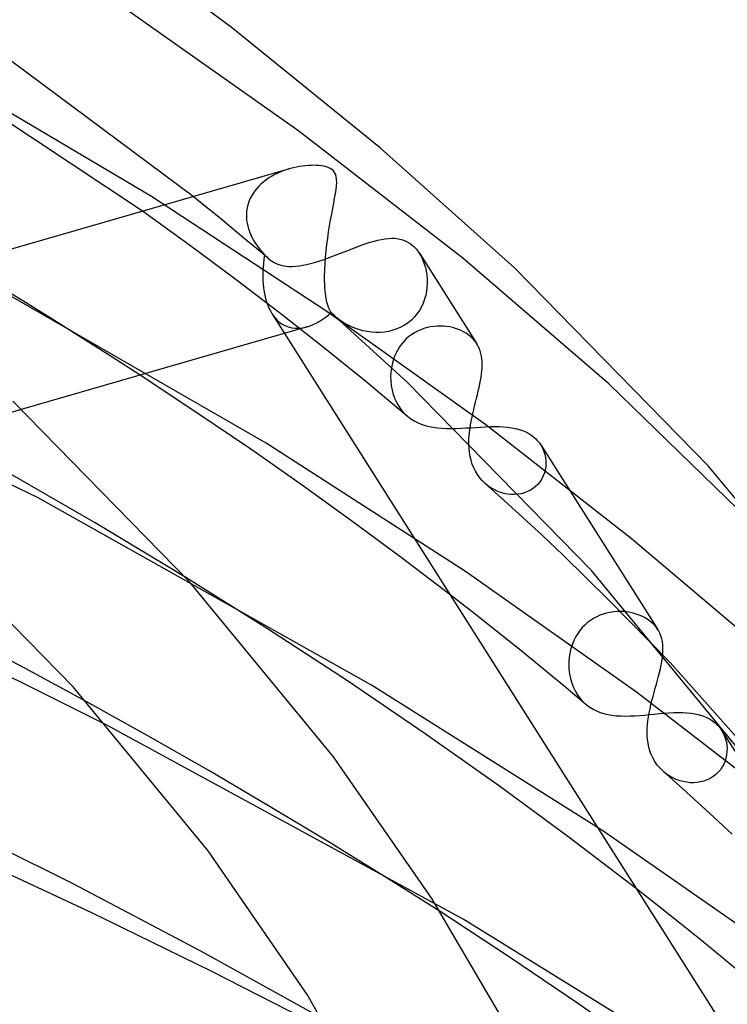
# Model space of a CAD drawing. Header units: millimetres. Extents: x -273 to 273, y -156 to 255.
# Tile 84 of 98: x 133 to 151, y 192 to 218. Entities that reach past the tile are written whole.
import ezdxf

# ---------------------------------------------------------------- set-up
doc = ezdxf.new("R2010")
doc.units = ezdxf.units.MM
doc.layers.add('HIDDEN', color=7, linetype='Continuous')
doc.layers.add('THICK', color=7, linetype='Continuous')

msp = doc.modelspace()

# ---------------------------------------------------------------- linework, layer by layer
at = {"layer": 'HIDDEN'}
for p, q in [((139.761, 214.709), (135.139, 217.962)), ((136.004, 213.037), (128.812, 217.272)), ((143.94, 211.462), (139.761, 214.709)), ((139.07, 213.554), (138.998, 213.511)), ((139.144, 213.595), (139.07, 213.554)), ((139.22, 213.632), (139.144, 213.595)), ((139.298, 213.667), (139.22, 213.632)), ((139.378, 213.698), (139.298, 213.667)), ((139.46, 213.726), (139.378, 213.698)), ((139.541, 213.75), (139.46, 213.726)), ((138.742, 213.304), (138.687, 213.244)), ((138.801, 213.36), (138.742, 213.304)), ((138.863, 213.414), (138.801, 213.36)), ((138.929, 213.464), (138.863, 213.414)), ((138.998, 213.511), (138.929, 213.464)), ((140.474, 210.108), (136.004, 213.037)), ((137.39, 212.772), (137.063, 213.035)), ((138.548, 213.048), (138.512, 212.976)), ((138.59, 213.116), (138.548, 213.048)), ((138.636, 213.182), (138.59, 213.116)), ((138.687, 213.244), (138.636, 213.182)), ((137.715, 212.508), (137.39, 212.772)), ((138.457, 212.825), (138.438, 212.746)), ((138.482, 212.902), (138.457, 212.825)), ((138.512, 212.976), (138.482, 212.902)), ((136.972, 211.796), (135.773, 212.662)), ((138.421, 212.585), (138.42, 212.571)), ((138.42, 212.571), (138.42, 212.557)), ((138.42, 212.557), (138.42, 212.543)), ((138.42, 212.543), (138.42, 212.528)), ((138.42, 212.528), (138.421, 212.514)), ((138.426, 212.666), (138.421, 212.585)), ((138.421, 212.514), (138.421, 212.5)), ((138.438, 212.746), (138.426, 212.666)), ((138.037, 212.244), (137.715, 212.508)), ((138.421, 212.5), (138.428, 212.428)), ((138.428, 212.428), (138.438, 212.356)), ((138.438, 212.356), (138.454, 212.285)), ((138.454, 212.285), (138.474, 212.213)), ((138.358, 211.979), (138.037, 212.244)), ((138.474, 212.213), (138.498, 212.143)), ((138.498, 212.143), (138.527, 212.073)), ((138.527, 212.073), (138.56, 212.003)), ((138.129, 210.937), (136.972, 211.796)), ((138.676, 211.714), (138.358, 211.979)), ((138.56, 212.003), (138.596, 211.935)), ((138.596, 211.935), (138.637, 211.868)), ((138.637, 211.868), (138.68, 211.802)), ((138.68, 211.802), (138.727, 211.737)), ((141.16, 211.723), (141.268, 211.764)), ((141.268, 211.764), (141.375, 211.802)), ((141.375, 211.802), (141.479, 211.838)), ((141.479, 211.838), (141.58, 211.871)), ((141.58, 211.871), (141.679, 211.9)), ((141.679, 211.9), (141.774, 211.925)), ((141.774, 211.925), (141.868, 211.945)), ((141.868, 211.945), (141.958, 211.96)), ((141.958, 211.96), (142.046, 211.97)), ((142.046, 211.97), (142.132, 211.974)), ((142.132, 211.974), (142.215, 211.971)), ((142.215, 211.971), (142.297, 211.962)), ((142.297, 211.962), (142.376, 211.945)), ((142.376, 211.945), (142.453, 211.919)), ((142.453, 211.919), (142.526, 211.885)), ((142.526, 211.885), (142.596, 211.842)), ((142.596, 211.842), (142.663, 211.791)), ((142.663, 211.791), (142.696, 211.761)), ((142.696, 211.761), (142.728, 211.728)), ((138.992, 211.448), (138.676, 211.714)), ((138.727, 211.737), (138.777, 211.675)), ((138.777, 211.675), (138.83, 211.613)), ((138.83, 211.613), (138.885, 211.554)), ((138.885, 211.554), (138.904, 211.533)), ((138.904, 211.533), (138.922, 211.513)), ((138.922, 211.513), (138.941, 211.495)), ((140.6, 211.506), (140.713, 211.549)), ((140.713, 211.549), (140.826, 211.593)), ((140.826, 211.593), (140.939, 211.637)), ((140.939, 211.637), (141.05, 211.681)), ((141.05, 211.681), (141.16, 211.723)), ((142.728, 211.728), (142.759, 211.693)), ((142.759, 211.693), (142.788, 211.656)), ((142.788, 211.656), (142.816, 211.617)), ((142.816, 211.617), (142.842, 211.576)), ((142.834, 211.589), (144.297, 209.28)), ((142.842, 211.576), (142.886, 211.497)), ((138.925, 206.743), (131.019, 211.29)), ((138.941, 211.495), (138.959, 211.476)), ((138.959, 211.476), (138.978, 211.459)), ((138.978, 211.459), (138.997, 211.443)), ((138.997, 211.443), (139.064, 211.393)), ((139.064, 211.393), (139.131, 211.352)), ((139.131, 211.352), (139.2, 211.319)), ((139.2, 211.319), (139.272, 211.293)), ((139.272, 211.293), (139.346, 211.274)), ((139.346, 211.274), (139.424, 211.261)), ((139.424, 211.261), (139.505, 211.254)), ((139.589, 211.253), (139.676, 211.258)), ((139.676, 211.258), (139.767, 211.268)), ((139.767, 211.268), (139.861, 211.283)), ((139.861, 211.283), (139.958, 211.303)), ((139.958, 211.303), (140.059, 211.328)), ((140.059, 211.328), (140.162, 211.357)), ((140.162, 211.357), (140.269, 211.39)), ((140.269, 211.39), (140.378, 211.426)), ((140.378, 211.426), (140.488, 211.465)), ((140.488, 211.465), (140.6, 211.506)), ((142.886, 211.497), (142.925, 211.413)), ((142.925, 211.413), (142.959, 211.324)), ((142.959, 211.324), (142.987, 211.23)), ((147.669, 208.259), (143.94, 211.462)), ((139.505, 211.254), (139.589, 211.253)), ((142.987, 211.23), (143.008, 211.134)), ((143.008, 211.134), (143.024, 211.035)), ((143.024, 211.035), (143.032, 210.933)), ((132.714, 210.373), (131.933, 210.849)), ((139.264, 210.07), (138.129, 210.937)), ((143.034, 210.831), (143.029, 210.727)), ((143.032, 210.933), (143.034, 210.831)), ((142.996, 210.52), (142.968, 210.419)), ((143.017, 210.623), (142.996, 210.52)), ((143.029, 210.727), (143.017, 210.623)), ((133.482, 209.899), (132.714, 210.373)), ((142.932, 210.319), (142.888, 210.223)), ((142.968, 210.419), (142.932, 210.319)), ((139.072, 210.053), (139.394, 209.544)), ((140.377, 209.197), (139.264, 210.07)), ((144.528, 207.209), (140.474, 210.108)), ((142.774, 210.043), (142.706, 209.961)), ((142.835, 210.131), (142.774, 210.043)), ((142.888, 210.223), (142.835, 210.131)), ((133.105, 205.348), (124.043, 209.768)), ((134.234, 209.427), (133.482, 209.899)), ((140.804, 209.885), (140.72, 209.951)), ((140.893, 209.825), (140.804, 209.885)), ((140.987, 209.771), (140.893, 209.825)), ((141.084, 209.722), (140.987, 209.771)), ((142.458, 209.756), (142.362, 209.703)), ((142.547, 209.817), (142.458, 209.756)), ((142.63, 209.885), (142.547, 209.817)), ((142.706, 209.961), (142.63, 209.885)), ((141.185, 209.68), (141.084, 209.722)), ((141.289, 209.644), (141.185, 209.68)), ((141.395, 209.615), (141.289, 209.644)), ((141.503, 209.593), (141.395, 209.615)), ((141.612, 209.578), (141.503, 209.593)), ((141.723, 209.57), (141.612, 209.578)), ((141.833, 209.571), (141.723, 209.57)), ((141.944, 209.58), (141.833, 209.571)), ((142.052, 209.598), (141.944, 209.58)), ((142.159, 209.624), (142.052, 209.598)), ((142.262, 209.659), (142.159, 209.624)), ((142.362, 209.703), (142.262, 209.659)), ((142.64, 209.515), (142.569, 209.463)), ((142.714, 209.563), (142.64, 209.515)), ((142.791, 209.604), (142.714, 209.563)), ((142.87, 209.64), (142.791, 209.604)), ((142.952, 209.67), (142.87, 209.64)), ((143.035, 209.694), (142.952, 209.67)), ((143.118, 209.712), (143.035, 209.694)), ((143.202, 209.725), (143.118, 209.712)), ((143.286, 209.732), (143.202, 209.725)), ((143.368, 209.734), (143.286, 209.732)), ((143.45, 209.731), (143.368, 209.734)), ((143.531, 209.724), (143.45, 209.731)), ((143.61, 209.711), (143.531, 209.724)), ((143.686, 209.694), (143.61, 209.711)), ((143.76, 209.673), (143.686, 209.694)), ((143.831, 209.647), (143.76, 209.673)), ((143.899, 209.618), (143.831, 209.647)), ((143.964, 209.585), (143.899, 209.618)), ((144.025, 209.549), (143.964, 209.585)), ((144.082, 209.509), (144.025, 209.549)), ((144.136, 209.466), (144.082, 209.509)), ((134.972, 208.957), (134.234, 209.427)), ((142.382, 209.273), (142.329, 209.202)), ((142.439, 209.341), (142.382, 209.273)), ((142.502, 209.404), (142.439, 209.341)), ((142.569, 209.463), (142.502, 209.404)), ((144.166, 209.439), (144.136, 209.466)), ((144.195, 209.41), (144.166, 209.439)), ((144.222, 209.381), (144.195, 209.41)), ((144.248, 209.35), (144.222, 209.381)), ((144.272, 209.318), (144.248, 209.35)), ((144.294, 209.285), (144.272, 209.318)), ((144.328, 209.227), (144.294, 209.285)), ((141.468, 208.316), (140.377, 209.197)), ((142.24, 209.048), (142.203, 208.966)), ((142.282, 209.127), (142.24, 209.048)), ((142.329, 209.202), (142.282, 209.127)), ((144.358, 209.166), (144.328, 209.227)), ((144.382, 209.102), (144.358, 209.166)), ((144.402, 209.036), (144.382, 209.102)), ((144.416, 208.968), (144.402, 209.036)), ((135.709, 208.48), (134.972, 208.957)), ((142.147, 208.798), (142.128, 208.712)), ((142.172, 208.883), (142.147, 208.798)), ((142.203, 208.966), (142.172, 208.883)), ((144.427, 208.898), (144.416, 208.968)), ((144.433, 208.826), (144.427, 208.898)), ((144.435, 208.751), (144.433, 208.826)), ((144.433, 208.674), (144.435, 208.751)), ((142.105, 208.539), (142.101, 208.452)), ((142.114, 208.626), (142.105, 208.539)), ((142.128, 208.712), (142.114, 208.626)), ((144.408, 208.432), (144.42, 208.515)), ((144.42, 208.515), (144.428, 208.596)), ((144.428, 208.596), (144.433, 208.674)), ((142.536, 207.429), (141.468, 208.316)), ((142.101, 208.452), (142.104, 208.334)), ((142.104, 208.334), (142.117, 208.217)), ((144.358, 208.169), (144.377, 208.259)), ((144.377, 208.259), (144.394, 208.346)), ((144.394, 208.346), (144.408, 208.432)), ((152.163, 203.89), (147.669, 208.259)), ((142.117, 208.217), (142.139, 208.101)), ((142.139, 208.101), (142.17, 207.988)), ((144.315, 207.983), (144.337, 208.077)), ((144.337, 208.077), (144.358, 208.169)), ((142.17, 207.988), (142.211, 207.878)), ((142.211, 207.878), (142.261, 207.774)), ((142.261, 207.774), (142.318, 207.676)), ((144.245, 207.698), (144.269, 207.794)), ((144.269, 207.794), (144.292, 207.889)), ((144.292, 207.889), (144.315, 207.983)), ((132.678, 207.606), (129.972, 206.824)), ((142.318, 207.676), (142.383, 207.587)), ((142.383, 207.587), (142.456, 207.504)), ((142.456, 207.504), (142.536, 207.43)), ((144.179, 207.407), (144.2, 207.504)), ((144.2, 207.504), (144.222, 207.601)), ((144.222, 207.601), (144.245, 207.698)), ((142.536, 207.43), (142.616, 207.368)), ((142.616, 207.368), (142.701, 207.314)), ((142.701, 207.314), (142.79, 207.268)), ((142.79, 207.268), (142.884, 207.229)), ((144.143, 207.215), (144.16, 207.31)), ((144.16, 207.31), (144.179, 207.407)), ((142.884, 207.229), (142.982, 207.196)), ((142.982, 207.196), (143.084, 207.17)), ((143.084, 207.17), (143.19, 207.15)), ((143.19, 207.15), (143.3, 207.135)), ((143.3, 207.135), (143.413, 207.125)), ((143.413, 207.125), (143.53, 207.12)), ((143.53, 207.12), (143.65, 207.118)), ((143.65, 207.118), (143.774, 207.12)), ((143.774, 207.12), (143.898, 207.125)), ((143.898, 207.125), (144.023, 207.132)), ((144.023, 207.132), (144.148, 207.14)), ((144.107, 206.935), (144.116, 207.027)), ((144.116, 207.027), (144.128, 207.12)), ((144.128, 207.12), (144.143, 207.215)), ((144.148, 207.14), (144.274, 207.148)), ((144.274, 207.148), (144.398, 207.156)), ((144.398, 207.156), (144.521, 207.162)), ((144.521, 207.162), (144.64, 207.167)), ((148.24, 204.317), (144.528, 207.209)), ((144.64, 207.167), (144.757, 207.169)), ((144.757, 207.169), (144.871, 207.168)), ((144.871, 207.168), (144.981, 207.163)), ((144.981, 207.163), (145.087, 207.154)), ((145.087, 207.154), (145.189, 207.14)), ((145.189, 207.14), (145.287, 207.121)), ((145.287, 207.121), (145.379, 207.097)), ((145.379, 207.097), (145.468, 207.067)), ((145.468, 207.067), (145.551, 207.032)), ((145.551, 207.032), (145.629, 206.991)), ((145.629, 206.991), (145.701, 206.944)), ((144.015, 203.471), (138.925, 206.743)), ((144.099, 206.753), (144.101, 206.843)), ((144.101, 206.843), (144.107, 206.935)), ((145.701, 206.944), (145.767, 206.892)), ((145.767, 206.892), (145.803, 206.859)), ((145.803, 206.859), (145.836, 206.825)), ((145.836, 206.825), (145.867, 206.79)), ((145.867, 206.79), (145.896, 206.753)), ((145.896, 206.753), (145.923, 206.714)), ((145.923, 206.714), (145.948, 206.674)), ((145.931, 206.702), (148.919, 201.987)), ((145.948, 206.674), (145.984, 206.604)), ((145.984, 206.604), (146.014, 206.532)), ((146.014, 206.532), (146.037, 206.457)), ((146.037, 206.457), (146.053, 206.38)), ((146.053, 206.38), (146.062, 206.301)), ((146.062, 206.301), (146.064, 206.221)), ((134.561, 204.709), (132.172, 206.089)), ((146.024, 205.984), (145.995, 205.908)), ((146.045, 206.062), (146.024, 205.984)), ((146.058, 206.141), (146.045, 206.062)), ((146.064, 206.221), (146.058, 206.141)), ((145.915, 205.767), (145.864, 205.703)), ((145.959, 205.836), (145.915, 205.767)), ((145.995, 205.908), (145.959, 205.836)), ((144.583, 205.66), (144.51, 205.72)), ((144.661, 205.607), (144.583, 205.66)), ((144.741, 205.56), (144.661, 205.607)), ((144.824, 205.521), (144.741, 205.56)), ((144.909, 205.489), (144.824, 205.521)), ((144.996, 205.465), (144.909, 205.489)), ((145.595, 205.509), (145.515, 205.479)), ((145.67, 205.547), (145.595, 205.509)), ((145.74, 205.592), (145.67, 205.547)), ((145.805, 205.645), (145.74, 205.592)), ((145.864, 205.703), (145.805, 205.645)), ((141.615, 200.574), (133.105, 205.348)), ((145.083, 205.447), (144.996, 205.465)), ((145.171, 205.438), (145.083, 205.447)), ((145.259, 205.436), (145.171, 205.438)), ((145.346, 205.442), (145.259, 205.436)), ((145.432, 205.456), (145.346, 205.442)), ((145.515, 205.479), (145.432, 205.456)), ((136.875, 203.315), (134.561, 204.709)), ((151.605, 201.459), (148.24, 204.317)), ((148.375, 200.392), (144.015, 203.471)), ((144.213, 202.415), (143.62, 202.876)), ((144.8, 201.951), (144.213, 202.415)), ((147.201, 202.222), (147.126, 202.167)), ((147.278, 202.272), (147.201, 202.222)), ((147.359, 202.315), (147.278, 202.272)), ((147.441, 202.353), (147.359, 202.315)), ((147.526, 202.384), (147.441, 202.353)), ((147.613, 202.409), (147.526, 202.384)), ((147.701, 202.428), (147.613, 202.409)), ((147.788, 202.441), (147.701, 202.428)), ((147.876, 202.448), (147.788, 202.441)), ((147.962, 202.45), (147.876, 202.448)), ((148.048, 202.447), (147.962, 202.45)), ((148.132, 202.438), (148.048, 202.447)), ((148.214, 202.425), (148.132, 202.438)), ((148.293, 202.407), (148.214, 202.425)), ((148.37, 202.385), (148.293, 202.407)), ((148.444, 202.359), (148.37, 202.385)), ((148.514, 202.328), (148.444, 202.359)), ((148.581, 202.294), (148.514, 202.328)), ((148.644, 202.257), (148.581, 202.294)), ((148.703, 202.216), (148.644, 202.257)), ((148.758, 202.172), (148.703, 202.216)), ((146.932, 201.968), (146.877, 201.893)), ((146.991, 202.039), (146.932, 201.968)), ((147.056, 202.105), (146.991, 202.039)), ((147.126, 202.167), (147.056, 202.105)), ((148.793, 202.141), (148.758, 202.172)), ((148.825, 202.108), (148.793, 202.141)), ((148.856, 202.074), (148.825, 202.108)), ((148.884, 202.038), (148.856, 202.074)), ((148.91, 202.001), (148.884, 202.038)), ((148.933, 201.963), (148.91, 202.001)), ((148.968, 201.898), (148.933, 201.963)), ((145.38, 201.486), (144.8, 201.951)), ((146.785, 201.731), (146.748, 201.645)), ((146.828, 201.814), (146.785, 201.731)), ((146.877, 201.893), (146.828, 201.814)), ((148.996, 201.829), (148.968, 201.898)), ((149.018, 201.757), (148.996, 201.829)), ((149.035, 201.682), (149.018, 201.757)), ((145.955, 201.019), (145.38, 201.486)), ((146.691, 201.469), (146.672, 201.379)), ((146.716, 201.558), (146.691, 201.469)), ((146.748, 201.645), (146.716, 201.558)), ((149.045, 201.603), (149.035, 201.682)), ((149.05, 201.521), (149.045, 201.603)), ((149.05, 201.436), (149.05, 201.521)), ((146.658, 201.288), (146.65, 201.197)), ((146.672, 201.379), (146.658, 201.288)), ((149.045, 201.348), (149.05, 201.436)), ((146.524, 200.55), (145.955, 201.019)), ((146.65, 201.197), (146.647, 201.105)), ((146.647, 201.105), (146.652, 200.982)), ((146.652, 200.982), (146.667, 200.86)), ((153.772, 196.017), (149.238, 201.15)), ((146.667, 200.86), (146.692, 200.74)), ((146.692, 200.74), (146.726, 200.624)), ((147.518, 196.854), (141.615, 200.574)), ((147.086, 200.079), (146.524, 200.55)), ((146.726, 200.624), (146.768, 200.513)), ((146.768, 200.513), (146.819, 200.409)), ((146.819, 200.409), (146.879, 200.311)), ((146.879, 200.311), (146.945, 200.222)), ((146.945, 200.222), (147.02, 200.14)), ((152.359, 197.318), (148.375, 200.392)), ((135.905, 199.28), (134.336, 200.153)), ((147.02, 200.14), (147.1, 200.067)), ((147.1, 200.067), (147.18, 200.008)), ((147.18, 200.008), (147.265, 199.957)), ((147.265, 199.957), (147.354, 199.913)), ((147.354, 199.913), (147.447, 199.876)), ((147.447, 199.876), (147.543, 199.846)), ((147.543, 199.846), (147.644, 199.822)), ((147.644, 199.822), (147.749, 199.805)), ((147.749, 199.805), (147.859, 199.792)), ((147.859, 199.792), (147.972, 199.785)), ((147.972, 199.785), (148.09, 199.783)), ((148.09, 199.783), (148.21, 199.785)), ((148.21, 199.785), (148.333, 199.79)), ((148.333, 199.79), (148.457, 199.798)), ((148.457, 199.798), (148.583, 199.809)), ((148.583, 199.809), (148.71, 199.82)), ((148.71, 199.82), (148.837, 199.833)), ((148.837, 199.833), (148.962, 199.844)), ((148.962, 199.844), (149.085, 199.855)), ((149.085, 199.855), (149.206, 199.864)), ((149.206, 199.864), (149.324, 199.87)), ((149.324, 199.87), (149.44, 199.873)), ((149.44, 199.873), (149.553, 199.872)), ((149.553, 199.872), (149.663, 199.867)), ((149.663, 199.867), (149.77, 199.857)), ((149.77, 199.857), (149.872, 199.841)), ((149.872, 199.841), (149.971, 199.818)), ((149.971, 199.818), (150.065, 199.79)), ((150.065, 199.79), (150.153, 199.755)), ((150.153, 199.755), (150.235, 199.713)), ((150.235, 199.713), (150.312, 199.664)), ((143.951, 194.599), (134.859, 199.551)), ((150.312, 199.664), (150.382, 199.609)), ((150.382, 199.609), (150.415, 199.58)), ((150.415, 199.58), (150.446, 199.549)), ((150.446, 199.549), (150.475, 199.516)), ((150.475, 199.516), (150.502, 199.482)), ((150.502, 199.482), (150.528, 199.447)), ((137.459, 198.392), (135.905, 199.28)), ((150.528, 199.447), (150.552, 199.41)), ((150.547, 199.419), (153.543, 194.691)), ((150.552, 199.41), (150.59, 199.342)), ((150.59, 199.342), (150.622, 199.27)), ((150.622, 199.27), (150.648, 199.195)), ((150.648, 199.195), (150.667, 199.117)), ((150.667, 199.117), (150.68, 199.037)), ((150.68, 199.037), (150.685, 198.957)), ((150.685, 198.957), (150.683, 198.875)), ((150.657, 198.713), (150.633, 198.634)), ((150.674, 198.794), (150.657, 198.713)), ((150.683, 198.875), (150.674, 198.794)), ((150.561, 198.484), (150.514, 198.415)), ((150.6, 198.557), (150.561, 198.484)), ((150.633, 198.634), (150.6, 198.557)), ((138.989, 197.495), (137.459, 198.392)), ((149.144, 198.303), (149.068, 198.362)), ((149.223, 198.25), (149.144, 198.303)), ((149.305, 198.204), (149.223, 198.25)), ((149.39, 198.165), (149.305, 198.204)), ((150.33, 198.238), (150.257, 198.193)), ((150.398, 198.291), (150.33, 198.238)), ((150.459, 198.35), (150.398, 198.291)), ((150.514, 198.415), (150.459, 198.35)), ((149.477, 198.134), (149.39, 198.165)), ((149.565, 198.11), (149.477, 198.134)), ((149.655, 198.093), (149.565, 198.11)), ((149.744, 198.083), (149.655, 198.093)), ((149.834, 198.081), (149.744, 198.083)), ((149.923, 198.088), (149.834, 198.081)), ((150.011, 198.102), (149.923, 198.088)), ((150.097, 198.124), (150.011, 198.102)), ((150.179, 198.155), (150.097, 198.124)), ((150.257, 198.193), (150.179, 198.155)), ((140.489, 196.593), (138.989, 197.495)), ((152.195, 193.591), (147.518, 196.854)), ((141.948, 195.692), (140.489, 196.593)), ((143.363, 194.794), (141.948, 195.692)), ((148.932, 194.935), (148.375, 195.372)), ((149.484, 194.497), (148.932, 194.935)), ((150.89, 190.317), (143.951, 194.599)), ((150.031, 194.057), (149.484, 194.497)), ((150.572, 193.615), (150.031, 194.057)), ((151.108, 193.172), (150.572, 193.615))]:
    msp.add_line(p, q, dxfattribs=at)
for start_param, end_param in [(1.924811, 2.751588), (2.751588, 2.943453), (2.943453, 3.532266)]:
    msp.add_ellipse((140.281, 211.882), major_axis=(0.82, 2.162), ratio=0.547868, start_param=start_param, end_param=end_param, dxfattribs=at)
at = {"layer": 'THICK'}
for p, q in [((138.037, 217.358), (133.822, 220.457)), ((137.063, 213.035), (130.976, 217.562)), ((135.773, 212.662), (128.637, 217.38)), ((141.845, 214.272), (138.037, 217.358)), ((145.261, 211.22), (141.845, 214.272)), ((139.621, 213.771), (139.541, 213.75)), ((139.701, 213.789), (139.621, 213.771)), ((139.779, 213.803), (139.701, 213.789)), ((139.855, 213.815), (139.779, 213.803)), ((139.929, 213.824), (139.855, 213.815)), ((140.002, 213.83), (139.929, 213.824)), ((140.071, 213.833), (140.002, 213.83)), ((140.138, 213.834), (140.071, 213.833)), ((140.204, 213.833), (140.138, 213.834)), ((140.27, 213.829), (140.204, 213.833)), ((140.334, 213.821), (140.27, 213.829)), ((140.396, 213.81), (140.334, 213.821)), ((140.455, 213.796), (140.396, 213.81)), ((140.51, 213.777), (140.455, 213.796)), ((140.561, 213.754), (140.51, 213.777)), ((139.525, 213.745), (129.126, 210.744)), ((140.605, 213.726), (140.561, 213.754)), ((140.642, 213.692), (140.605, 213.726)), ((140.672, 213.654), (140.642, 213.692)), ((140.696, 213.607), (140.672, 213.654)), ((140.714, 213.55), (140.696, 213.607)), ((140.724, 213.48), (140.714, 213.55)), ((140.709, 213.213), (140.72, 213.31)), ((140.72, 213.31), (140.726, 213.399)), ((140.726, 213.399), (140.724, 213.48)), ((140.673, 212.992), (140.693, 213.107)), ((140.693, 213.107), (140.709, 213.213)), ((140.625, 212.734), (140.65, 212.868)), ((140.65, 212.868), (140.673, 212.992)), ((140.571, 212.444), (140.598, 212.591)), ((140.598, 212.591), (140.625, 212.734)), ((140.52, 212.135), (140.545, 212.292)), ((140.545, 212.292), (140.571, 212.444)), ((140.496, 211.976), (140.52, 212.135)), ((140.456, 211.65), (140.475, 211.814)), ((140.475, 211.814), (140.496, 211.976)), ((140.44, 211.486), (140.456, 211.65)), ((140.42, 211.16), (140.428, 211.322)), ((140.428, 211.322), (140.44, 211.486)), ((140.417, 211.004), (140.42, 211.16)), ((150.207, 206.17), (145.261, 211.22)), ((140.418, 210.855), (140.417, 211.004)), ((140.419, 210.84), (140.418, 210.855)), ((140.419, 210.826), (140.419, 210.84)), ((140.42, 210.811), (140.419, 210.826)), ((140.42, 210.797), (140.42, 210.811)), ((140.421, 210.782), (140.42, 210.797)), ((140.421, 210.768), (140.421, 210.782)), ((140.426, 210.698), (140.421, 210.768)), ((140.431, 210.63), (140.426, 210.698)), ((140.438, 210.566), (140.431, 210.63)), ((140.446, 210.506), (140.438, 210.566)), ((140.456, 210.448), (140.446, 210.506)), ((140.466, 210.393), (140.456, 210.448)), ((140.478, 210.342), (140.466, 210.393)), ((140.491, 210.294), (140.478, 210.342)), ((140.505, 210.25), (140.491, 210.294)), ((140.52, 210.209), (140.505, 210.25)), ((140.535, 210.171), (140.52, 210.209)), ((140.552, 210.137), (140.535, 210.171)), ((140.57, 210.107), (140.552, 210.137)), ((140.588, 210.079), (140.57, 210.107)), ((140.605, 210.061), (140.588, 210.079)), ((140.622, 210.043), (140.605, 210.061)), ((140.64, 210.025), (140.622, 210.043)), ((140.658, 210.007), (140.64, 210.025)), ((140.676, 209.99), (140.658, 210.007)), ((140.695, 209.972), (140.676, 209.99)), ((142.521, 208.305), (140.695, 209.972)), ((139.972, 209.711), (132.678, 207.606)), ((139.394, 209.544), (160.754, 175.839)), ((137.134, 207.538), (135.709, 208.48)), ((147.23, 203.499), (142.521, 208.305)), ((136.977, 203.202), (132.46, 207.814)), ((138.531, 206.588), (137.134, 207.538)), ((144.099, 206.748), (144.099, 206.753)), ((144.099, 206.742), (144.099, 206.748)), ((144.099, 206.737), (144.099, 206.742)), ((144.099, 206.732), (144.099, 206.737)), ((139.882, 205.644), (138.531, 206.588)), ((144.099, 206.726), (144.099, 206.732)), ((144.099, 206.721), (144.099, 206.726)), ((144.103, 206.615), (144.099, 206.721)), ((144.113, 206.511), (144.103, 206.615)), ((144.13, 206.409), (144.113, 206.511)), ((144.153, 206.309), (144.13, 206.409)), ((144.183, 206.211), (144.153, 206.309)), ((144.221, 206.117), (144.183, 206.211)), ((144.265, 206.027), (144.221, 206.117)), ((144.317, 205.942), (144.265, 206.027)), ((154.223, 201.288), (150.207, 206.17)), ((144.375, 205.863), (144.317, 205.942)), ((144.439, 205.789), (144.375, 205.863)), ((144.51, 205.72), (144.439, 205.789)), ((141.171, 204.716), (139.882, 205.644)), ((145.001, 205.28), (144.51, 205.72)), ((145.486, 204.838), (145.001, 205.28)), ((134, 200.531), (129.721, 204.9)), ((145.966, 204.394), (145.486, 204.838)), ((142.407, 203.8), (141.171, 204.716)), ((146.502, 203.888), (145.966, 204.394)), ((143.62, 202.876), (142.407, 203.8)), ((147.668, 202.738), (146.502, 203.888)), ((151.023, 198.888), (147.23, 203.499)), ((138.962, 202.007), (136.875, 203.315)), ((140.646, 198.742), (136.977, 203.202)), ((149.238, 201.15), (147.668, 202.738)), ((140.997, 200.678), (138.962, 202.007)), ((132.765, 201.004), (131.145, 201.859)), ((133.02, 200.47), (131.166, 201.373)), ((149.022, 201.174), (149.035, 201.262)), ((149.035, 201.262), (149.045, 201.348)), ((134.336, 200.153), (132.765, 201.004)), ((148.962, 200.895), (148.985, 200.99)), ((148.985, 200.99), (149.005, 201.083)), ((149.005, 201.083), (149.022, 201.174)), ((148.91, 200.696), (148.937, 200.797)), ((148.937, 200.797), (148.962, 200.895)), ((134.859, 199.551), (133.02, 200.47)), ((137.446, 196.342), (134, 200.531)), ((142.984, 199.329), (140.997, 200.678)), ((148.825, 200.388), (148.853, 200.491)), ((148.853, 200.491), (148.882, 200.594)), ((148.882, 200.594), (148.91, 200.696)), ((148.769, 200.179), (148.797, 200.284)), ((148.797, 200.284), (148.825, 200.388)), ((148.699, 199.867), (148.72, 199.97)), ((148.72, 199.97), (148.744, 200.074)), ((148.744, 200.074), (148.769, 200.179)), ((148.667, 199.665), (148.681, 199.766)), ((148.681, 199.766), (148.699, 199.867)), ((148.647, 199.373), (148.65, 199.469)), ((148.65, 199.469), (148.656, 199.566)), ((148.656, 199.566), (148.667, 199.665)), ((144.878, 197.993), (142.984, 199.329)), ((148.651, 199.258), (148.647, 199.373)), ((148.661, 199.145), (148.651, 199.258)), ((148.68, 199.034), (148.661, 199.145)), ((148.707, 198.925), (148.68, 199.034)), ((143.151, 195.131), (140.646, 198.742)), ((148.744, 198.82), (148.707, 198.925)), ((148.789, 198.719), (148.744, 198.82)), ((148.843, 198.624), (148.789, 198.719)), ((148.905, 198.534), (148.843, 198.624)), ((148.976, 198.451), (148.905, 198.534)), ((149.054, 198.375), (148.976, 198.451)), ((149.648, 197.842), (149.054, 198.375)), ((146.654, 196.687), (144.878, 197.993)), ((150.234, 197.307), (149.648, 197.842)), ((133.999, 195.499), (130.61, 197.197)), ((150.812, 196.77), (150.234, 197.307)), ((148.375, 195.372), (146.654, 196.687)), ((134.48, 194.76), (131.325, 196.232)), ((139.968, 192.682), (137.446, 196.342)), ((137.261, 193.781), (133.999, 195.499)), ((145.203, 191.635), (143.151, 195.131)), ((137.543, 193.264), (134.48, 194.76)), ((145.134, 193.635), (143.363, 194.794)), ((140.344, 192.073), (137.261, 193.781)), ((146.869, 192.461), (145.134, 193.635)), ((140.548, 191.732), (137.543, 193.264)), ((141.978, 189.176), (139.968, 192.682)), ((148.543, 191.292), (146.869, 192.461))]:
    msp.add_line(p, q, dxfattribs=at)
msp.add_ellipse((140.281, 211.882), major_axis=(0.82, 2.162), ratio=0.547868, start_param=-2.750919, end_param=-2.321089, dxfattribs=at)

doc.saveas('drawing.dxf')
